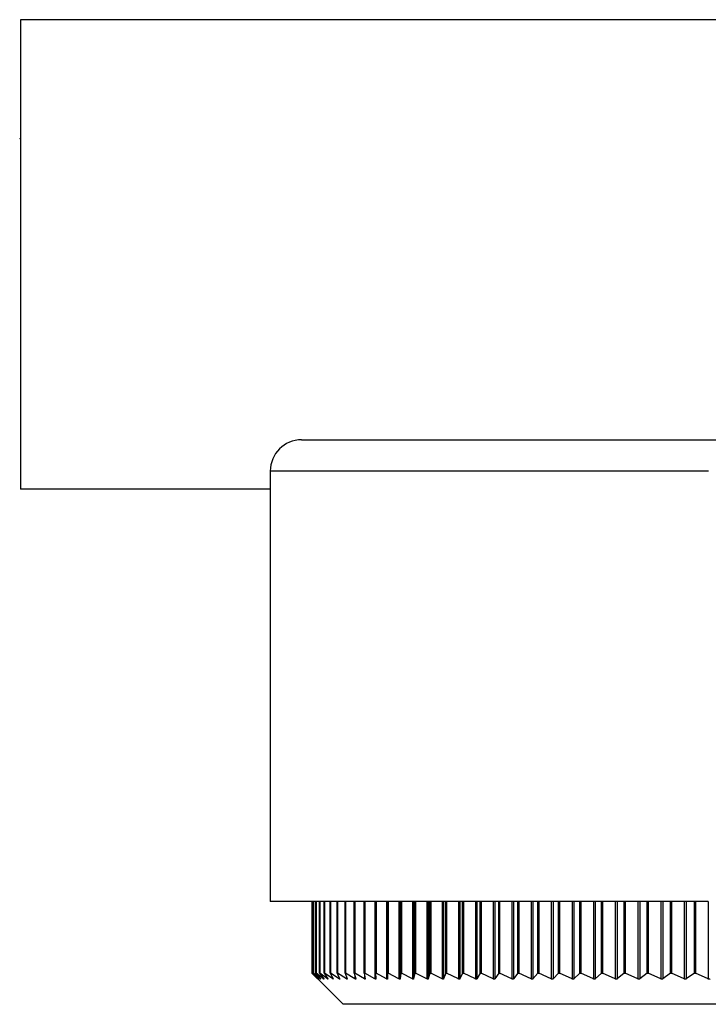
# Model space of a CAD drawing. Header units: millimetres. Extents: x 367 to 1041, y 410 to 622.
# Tile 1 of 10: x 367 to 389, y 410 to 441. Entities that reach past the tile are written whole.
import ezdxf

# ---------------------------------------------------------------- set-up
doc = ezdxf.new("R2010")
doc.units = ezdxf.units.MM

msp = doc.modelspace()

# ---------------------------------------------------------------- linework, layer by layer
at = {"color": 7, "linetype": 'Continuous', "lineweight": 25}
for p, q in [((411.533, 441.369), (366.533, 441.369)), ((366.533, 441.369), (366.533, 426.369)), ((366.503, 437.592), (366.533, 437.54)), ((375.508, 427.944), (389.508, 427.944)), ((374.508, 426.944), (374.508, 413.194)), ((374.508, 426.369), (366.533, 426.369)), ((388.494, 413.194), (374.508, 413.194)), ((375.834, 413.194), (375.834, 410.906)), ((375.843, 410.906), (375.843, 413.194)), ((375.844, 413.194), (375.844, 410.906)), ((375.887, 410.906), (375.887, 413.194)), ((375.891, 413.194), (375.891, 410.906)), ((375.967, 410.906), (375.967, 413.194)), ((375.973, 413.194), (375.973, 410.906)), ((376.083, 410.906), (376.083, 413.194)), ((376.09, 413.194), (376.09, 410.906)), ((376.234, 410.906), (376.234, 413.194)), ((376.244, 413.194), (376.244, 410.906)), ((376.421, 410.906), (376.421, 413.194)), ((376.432, 413.194), (376.432, 410.906)), ((376.643, 410.906), (376.643, 413.194)), ((376.655, 413.194), (376.655, 410.906)), ((376.899, 410.906), (376.899, 413.194)), ((376.913, 413.194), (376.913, 410.906)), ((377.189, 410.906), (377.189, 413.194)), ((377.205, 413.194), (377.205, 410.906)), ((377.512, 410.906), (377.512, 413.194)), ((377.53, 413.194), (377.53, 410.906)), ((377.868, 410.906), (377.868, 413.194)), ((377.888, 413.194), (377.888, 410.906)), ((378.257, 410.906), (378.257, 413.194)), ((378.278, 413.194), (378.278, 410.906)), ((378.677, 410.906), (378.677, 413.194)), ((378.699, 413.194), (378.699, 410.906)), ((379.127, 410.906), (379.127, 413.194)), ((379.15, 413.194), (379.15, 410.906)), ((379.607, 410.906), (379.607, 413.194)), ((379.632, 413.194), (379.632, 410.906)), ((380.116, 410.906), (380.116, 413.194)), ((380.141, 413.194), (380.141, 410.906)), ((380.652, 410.906), (380.652, 413.194)), ((380.679, 413.194), (380.679, 410.906)), ((381.216, 410.906), (381.216, 413.194)), ((381.243, 413.194), (381.243, 410.906)), ((381.805, 410.906), (381.805, 413.194)), ((381.833, 413.194), (381.833, 410.906)), ((382.419, 410.906), (382.419, 413.194)), ((382.447, 413.194), (382.447, 410.906)), ((383.056, 410.906), (383.056, 413.194)), ((383.085, 413.194), (383.085, 410.906)), ((383.715, 410.906), (383.715, 413.194)), ((383.744, 413.194), (383.744, 410.906)), ((384.395, 410.906), (384.395, 413.194)), ((384.424, 413.194), (384.424, 410.906)), ((385.094, 410.906), (385.094, 413.194)), ((385.124, 413.194), (385.124, 410.906)), ((385.812, 410.906), (385.812, 413.194)), ((385.842, 413.194), (385.842, 410.906)), ((386.547, 410.906), (386.547, 413.194)), ((386.576, 413.194), (386.576, 410.906)), ((387.297, 410.906), (387.297, 413.194)), ((387.326, 413.194), (387.326, 410.906)), ((388.06, 410.906), (388.06, 413.194)), ((388.09, 413.194), (388.09, 410.906)), ((376.021, 410.719), (375.834, 410.906)), ((375.843, 410.906), (376.022, 410.719)), ((375.843, 410.906), (375.844, 410.906)), ((376.047, 410.719), (375.844, 410.906)), ((375.887, 410.906), (376.05, 410.719)), ((375.887, 410.906), (375.891, 410.906)), ((376.108, 410.719), (375.891, 410.906)), ((375.967, 410.906), (376.115, 410.719)), ((375.967, 410.906), (375.973, 410.906)), ((376.205, 410.719), (375.973, 410.906)), ((376.083, 410.906), (376.214, 410.719)), ((376.083, 410.906), (376.09, 410.906)), ((376.336, 410.719), (376.09, 410.906)), ((376.234, 410.906), (376.349, 410.719)), ((376.234, 410.906), (376.244, 410.906)), ((376.503, 410.719), (376.244, 410.906)), ((376.421, 410.906), (376.519, 410.719)), ((376.421, 410.906), (376.432, 410.906)), ((376.705, 410.719), (376.432, 410.906)), ((376.643, 410.906), (376.724, 410.719)), ((376.643, 410.906), (376.655, 410.906)), ((376.941, 410.719), (376.655, 410.906)), ((376.899, 410.906), (376.963, 410.719)), ((376.899, 410.906), (376.913, 410.906)), ((377.211, 410.719), (376.913, 410.906)), ((377.189, 410.906), (377.236, 410.719)), ((377.189, 410.906), (377.205, 410.906)), ((377.515, 410.719), (377.205, 410.906)), ((377.512, 410.906), (377.542, 410.719)), ((377.512, 410.906), (377.53, 410.906)), ((377.851, 410.719), (377.53, 410.906)), ((377.868, 410.906), (377.881, 410.719)), ((377.868, 410.906), (377.888, 410.906)), ((378.219, 410.719), (377.888, 410.906)), ((378.257, 410.906), (378.252, 410.719)), ((378.257, 410.906), (378.278, 410.906)), ((378.619, 410.719), (378.278, 410.906)), ((378.677, 410.906), (378.654, 410.719)), ((378.677, 410.906), (378.699, 410.906)), ((379.049, 410.718), (378.699, 410.906)), ((379.127, 410.906), (379.087, 410.719)), ((379.127, 410.906), (379.15, 410.906)), ((379.509, 410.718), (379.15, 410.906)), ((379.607, 410.906), (379.55, 410.719)), ((379.607, 410.906), (379.632, 410.906)), ((379.998, 410.718), (379.632, 410.906)), ((380.116, 410.906), (380.042, 410.718)), ((380.116, 410.906), (380.141, 410.906)), ((380.516, 410.718), (380.141, 410.906)), ((380.652, 410.906), (380.561, 410.718)), ((380.652, 410.906), (380.679, 410.906)), ((381.06, 410.718), (380.679, 410.906)), ((381.216, 410.906), (381.108, 410.718)), ((381.216, 410.906), (381.243, 410.906)), ((381.63, 410.718), (381.243, 410.906)), ((381.805, 410.906), (381.68, 410.718)), ((381.805, 410.906), (381.833, 410.906)), ((382.225, 410.718), (381.833, 410.906)), ((382.419, 410.906), (382.277, 410.718)), ((382.419, 410.906), (382.447, 410.906)), ((382.843, 410.717), (382.447, 410.906)), ((383.056, 410.906), (382.898, 410.718)), ((383.056, 410.906), (383.085, 410.906)), ((383.484, 410.717), (383.085, 410.906)), ((383.715, 410.906), (383.541, 410.717)), ((383.715, 410.906), (383.744, 410.906)), ((384.147, 410.717), (383.744, 410.906)), ((384.395, 410.906), (384.205, 410.717)), ((384.395, 410.906), (384.424, 410.906)), ((384.829, 410.717), (384.424, 410.906)), ((385.094, 410.906), (384.889, 410.717)), ((385.094, 410.906), (385.124, 410.906)), ((385.53, 410.716), (385.124, 410.906)), ((385.812, 410.906), (385.592, 410.717)), ((385.812, 410.906), (385.842, 410.906)), ((386.249, 410.716), (385.842, 410.906)), ((386.547, 410.906), (386.311, 410.717)), ((386.547, 410.906), (386.576, 410.906)), ((386.983, 410.716), (386.576, 410.906)), ((387.297, 410.906), (387.047, 410.716)), ((387.297, 410.906), (387.326, 410.906)), ((387.732, 410.716), (387.326, 410.906)), ((388.06, 410.906), (387.797, 410.716)), ((388.06, 410.906), (388.09, 410.906)), ((388.494, 410.716), (388.09, 410.906)), ((375.929, 410.811), (376.833, 409.906)), ((412.183, 409.906), (376.833, 409.906))]:
    msp.add_line(p, q, dxfattribs=at)
at = {"color": 8, "linetype": 'Continuous', "lineweight": 25}
for p, q in [((388.508, 426.944), (374.508, 426.944)), ((377.851, 413.194), (377.851, 410.719)), ((378.219, 413.194), (378.219, 410.719)), ((378.252, 413.194), (378.252, 410.719)), ((378.619, 413.194), (378.619, 410.719)), ((378.654, 413.194), (378.654, 410.719)), ((379.049, 413.194), (379.049, 410.718)), ((379.087, 413.194), (379.087, 410.719)), ((379.509, 413.194), (379.509, 410.718)), ((379.55, 413.194), (379.55, 410.719)), ((379.998, 413.194), (379.998, 410.718)), ((380.042, 413.194), (380.042, 410.718)), ((380.516, 413.194), (380.516, 410.718)), ((380.561, 413.194), (380.561, 410.718)), ((381.06, 413.194), (381.06, 410.718)), ((381.108, 413.194), (381.108, 410.718)), ((381.63, 413.194), (381.63, 410.718)), ((381.68, 413.194), (381.68, 410.718)), ((382.225, 413.194), (382.225, 410.718)), ((382.277, 413.194), (382.277, 410.718)), ((382.843, 413.194), (382.843, 410.717)), ((382.898, 413.194), (382.898, 410.718)), ((383.484, 413.194), (383.484, 410.717)), ((383.541, 413.194), (383.541, 410.717)), ((384.147, 413.194), (384.147, 410.717)), ((384.205, 413.194), (384.205, 410.717)), ((384.829, 413.194), (384.829, 410.717)), ((384.889, 413.194), (384.889, 410.717)), ((385.53, 413.194), (385.53, 410.716)), ((385.592, 413.194), (385.592, 410.717)), ((386.249, 413.194), (386.249, 410.716)), ((386.311, 413.194), (386.311, 410.717)), ((386.983, 413.194), (386.983, 410.716)), ((387.047, 413.194), (387.047, 410.716)), ((387.732, 413.194), (387.732, 410.716)), ((387.797, 413.194), (387.797, 410.716)), ((388.494, 413.194), (388.494, 410.716)), ((376.047, 410.724), (376.047, 410.719)), ((376.108, 410.728), (376.108, 410.719)), ((376.205, 410.733), (376.205, 410.719)), ((376.336, 410.74), (376.336, 410.719)), ((376.503, 410.749), (376.503, 410.719)), ((376.705, 410.763), (376.705, 410.719)), ((376.941, 410.782), (376.941, 410.719)), ((377.211, 410.817), (377.211, 410.719)), ((377.515, 410.892), (377.515, 410.719))]:
    msp.add_line(p, q, dxfattribs=at)
at = {"color": 7, "linetype": 'Continuous', "lineweight": 25}
msp.add_arc((375.508, 426.944), 1, 90, 180, dxfattribs=at)
for points, knots in [([(376.022, 410.719), (376.024, 410.717), (376.029, 410.712), (376.031, 410.71), (376.028, 410.713), (376.024, 410.717), (376.021, 410.719)], [0, 0, 0, 0, 0.2638061, 0.5306722, 0.7770873, 1, 1, 1, 1]), ([(376.05, 410.719), (376.053, 410.717), (376.057, 410.712), (376.058, 410.71), (376.054, 410.713), (376.049, 410.717), (376.047, 410.719)], [0, 0, 0, 0, 0.263841, 0.530698, 0.77711, 1, 1, 1, 1]), ([(376.115, 410.719), (376.116, 410.717), (376.12, 410.712), (376.12, 410.71), (376.116, 410.713), (376.11, 410.717), (376.108, 410.719)], [0, 0, 0, 0, 0.263871, 0.530721, 0.777129, 1, 1, 1, 1]), ([(376.214, 410.719), (376.216, 410.717), (376.219, 410.712), (376.218, 410.71), (376.213, 410.713), (376.207, 410.717), (376.205, 410.719)], [0, 0, 0, 0, 0.263897, 0.53074, 0.777144, 1, 1, 1, 1]), ([(376.349, 410.719), (376.351, 410.717), (376.353, 410.712), (376.352, 410.71), (376.346, 410.713), (376.339, 410.717), (376.336, 410.719)], [0, 0, 0, 0, 0.26392, 0.530756, 0.777158, 1, 1, 1, 1]), ([(376.519, 410.719), (376.52, 410.717), (376.523, 410.712), (376.52, 410.71), (376.513, 410.713), (376.507, 410.717), (376.503, 410.719)], [0, 0, 0, 0, 0.263939, 0.530769, 0.777168, 1, 1, 1, 1]), ([(376.724, 410.719), (376.725, 410.717), (376.726, 410.712), (376.723, 410.71), (376.715, 410.713), (376.708, 410.717), (376.705, 410.719)], [0, 0, 0, 0, 0.2639549, 0.5307793, 0.7771766, 1, 1, 1, 1]), ([(376.963, 410.719), (376.963, 410.717), (376.965, 410.712), (376.96, 410.71), (376.952, 410.712), (376.945, 410.717), (376.941, 410.719)], [0, 0, 0, 0, 0.263968, 0.5307876, 0.7771827, 1, 1, 1, 1]), ([(377.236, 410.719), (377.236, 410.717), (377.237, 410.712), (377.232, 410.71), (377.223, 410.712), (377.215, 410.717), (377.211, 410.719)], [0, 0, 0, 0, 0.263978, 0.530794, 0.777187, 1, 1, 1, 1]), ([(377.542, 410.719), (377.542, 410.717), (377.542, 410.712), (377.536, 410.71), (377.526, 410.712), (377.518, 410.717), (377.515, 410.719)], [0, 0, 0, 0, 0.263986, 0.530797, 0.777189, 1, 1, 1, 1]), ([(377.881, 410.719), (377.881, 410.717), (377.88, 410.712), (377.873, 410.71), (377.863, 410.712), (377.855, 410.717), (377.851, 410.719)], [0, 0, 0, 0, 0.263991, 0.530799, 0.777189, 1, 1, 1, 1]), ([(378.252, 410.719), (378.251, 410.716), (378.25, 410.711), (378.243, 410.709), (378.232, 410.712), (378.223, 410.717), (378.219, 410.719)], [0, 0, 0, 0, 0.263994, 0.530799, 0.777188, 1, 1, 1, 1]), ([(378.654, 410.719), (378.654, 410.716), (378.652, 410.711), (378.644, 410.709), (378.632, 410.712), (378.623, 410.716), (378.619, 410.719)], [0, 0, 0, 0, 0.263994, 0.530797, 0.777185, 1, 1, 1, 1]), ([(379.087, 410.719), (379.086, 410.716), (379.084, 410.711), (379.075, 410.709), (379.063, 410.712), (379.053, 410.716), (379.049, 410.718)], [0, 0, 0, 0, 0.263992, 0.530793, 0.77718, 1, 1, 1, 1]), ([(379.55, 410.719), (379.549, 410.716), (379.546, 410.711), (379.536, 410.709), (379.523, 410.712), (379.514, 410.716), (379.509, 410.718)], [0, 0, 0, 0, 0.263988, 0.530787, 0.777173, 1, 1, 1, 1]), ([(380.042, 410.718), (380.04, 410.716), (380.037, 410.711), (380.026, 410.709), (380.013, 410.712), (380.003, 410.716), (379.998, 410.718)], [0, 0, 0, 0, 0.263981, 0.530779, 0.777165, 1, 1, 1, 1]), ([(380.561, 410.718), (380.559, 410.716), (380.556, 410.711), (380.544, 410.709), (380.53, 410.711), (380.52, 410.716), (380.516, 410.718)], [0, 0, 0, 0, 0.263972, 0.530769, 0.777154, 1, 1, 1, 1]), ([(381.108, 410.718), (381.106, 410.716), (381.101, 410.711), (381.089, 410.709), (381.075, 410.711), (381.064, 410.716), (381.06, 410.718)], [0, 0, 0, 0, 0.26396, 0.530757, 0.777143, 1, 1, 1, 1]), ([(381.68, 410.718), (381.678, 410.715), (381.673, 410.71), (381.66, 410.708), (381.645, 410.711), (381.635, 410.716), (381.63, 410.718)], [0, 0, 0, 0, 0.263946, 0.530743, 0.777129, 1, 1, 1, 1]), ([(382.277, 410.718), (382.274, 410.715), (382.269, 410.71), (382.256, 410.708), (382.24, 410.711), (382.23, 410.715), (382.225, 410.718)], [0, 0, 0, 0, 0.263929, 0.530727, 0.777113, 1, 1, 1, 1]), ([(382.898, 410.718), (382.895, 410.715), (382.889, 410.71), (382.875, 410.708), (382.859, 410.711), (382.848, 410.715), (382.843, 410.717)], [0, 0, 0, 0, 0.263909, 0.530709, 0.777095, 1, 1, 1, 1]), ([(383.541, 410.717), (383.538, 410.715), (383.531, 410.71), (383.517, 410.708), (383.5, 410.711), (383.49, 410.715), (383.484, 410.717)], [0, 0, 0, 0, 0.263886, 0.530688, 0.777075, 1, 1, 1, 1]), ([(384.205, 410.717), (384.202, 410.715), (384.195, 410.71), (384.18, 410.708), (384.163, 410.71), (384.152, 410.715), (384.147, 410.717)], [0, 0, 0, 0, 0.26386, 0.530665, 0.777053, 1, 1, 1, 1]), ([(384.889, 410.717), (384.885, 410.714), (384.878, 410.709), (384.862, 410.707), (384.845, 410.71), (384.834, 410.715), (384.829, 410.717)], [0, 0, 0, 0, 0.26383, 0.530638, 0.777028, 1, 1, 1, 1]), ([(385.592, 410.717), (385.588, 410.714), (385.58, 410.709), (385.564, 410.707), (385.546, 410.71), (385.535, 410.714), (385.53, 410.716)], [0, 0, 0, 0, 0.263796, 0.530609, 0.777001, 1, 1, 1, 1]), ([(386.311, 410.717), (386.307, 410.714), (386.299, 410.709), (386.283, 410.707), (386.265, 410.71), (386.254, 410.714), (386.249, 410.716)], [0, 0, 0, 0, 0.263758, 0.530576, 0.77697, 1, 1, 1, 1]), ([(387.047, 410.716), (387.043, 410.714), (387.034, 410.709), (387.017, 410.707), (386.999, 410.709), (386.988, 410.714), (386.983, 410.716)], [0, 0, 0, 0, 0.2637153, 0.5305386, 0.7769353, 1, 1, 1, 1]), ([(387.797, 410.716), (387.793, 410.714), (387.784, 410.709), (387.766, 410.707), (387.748, 410.709), (387.737, 410.714), (387.732, 410.716)], [0, 0, 0, 0, 0.263667, 0.530497, 0.776897, 1, 1, 1, 1]), ([(388.56, 410.716), (388.555, 410.713), (388.546, 410.708), (388.528, 410.706), (388.51, 410.709), (388.499, 410.713), (388.494, 410.716)], [0, 0, 0, 0, 0.263612, 0.530451, 0.776854, 1, 1, 1, 1])]:
    msp.add_open_spline(points, degree=3, knots=knots, dxfattribs=at)

doc.saveas('drawing.dxf')
